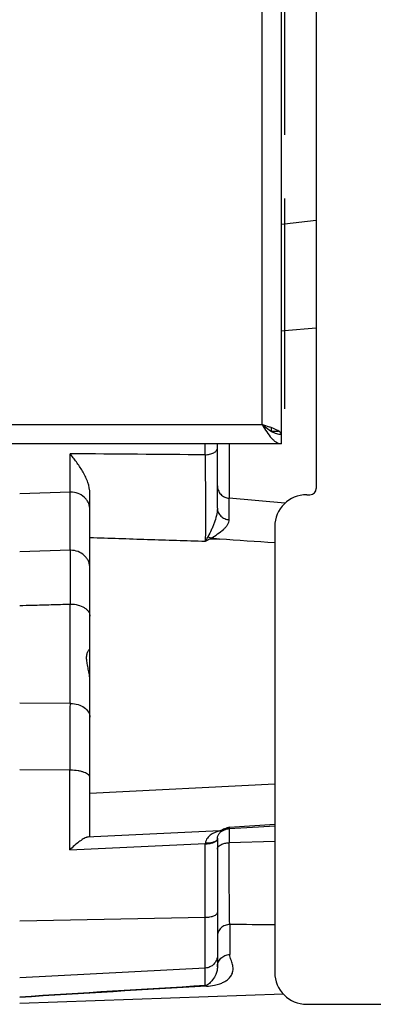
# Model space of a CAD drawing. Extents: x -1680 to 1181, y 8 to 1739.
# Tile 12 of 73: x -576 to -521, y 181 to 336. Entities that reach past the tile are written whole.
import ezdxf

# ---------------------------------------------------------------- set-up
doc = ezdxf.new("R2010")
doc.units = 0
doc.header["$LTSCALE"] = 65.395
doc.layers.add('SG48_1', color=7, linetype='CONTINUOUS')

msp = doc.modelspace()

# ---------------------------------------------------------------- linework, layer by layer
at = {"layer": 'SG48_1', "color": 6, "linetype": 'CONTINUOUS'}
for p, q in [((-535.33, 433.27), (-535.33, 269.27)), ((-529.83, 345.5), (-529.83, 262.27)), ((-536.83, 271.21), (-536.83, 271.77)), ((-535.33, 269.27), (-670.33, 269.27)), ((-545.33, 259.16), (-545.33, 269.27)), ((-565.33, 207.74), (-565.33, 261.44)), ((-536.33, 256.27), (-536.33, 186.27)), ((-545.33, 207.24), (-545.33, 207.32)), ((-545.33, 207.25), (-545.33, 187.16)), ((-534.98, 182.85), (-576.33, 181.41)), ((-531.33, 181.27), (-468.83, 181.27))]:
    msp.add_line(p, q, dxfattribs=at)
at = {"layer": 'SG48_1', "color": 9, "linetype": 'CONTINUOUS'}
for p, q in [((-538.33, 272.27), (-538.33, 430.27)), ((-535.33, 303.73), (-534.83, 303.79)), ((-534.83, 303.79), (-529.83, 304.39)), ((-535.33, 287.01), (-534.83, 287.05)), ((-534.83, 287.05), (-529.83, 287.46)), ((-667.33, 272.27), (-538.33, 272.27)), ((-547.26, 267.53), (-547.26, 269.27)), ((-543.51, 269.27), (-543.51, 260.71)), ((-568.44, 252.54), (-568.44, 267.69)), ((-568.44, 261.69), (-576.33, 261.43)), ((-534.74, 259.92), (-543.51, 260.71)), ((-568.44, 252.54), (-576.33, 252.31)), ((-568.44, 228.49), (-568.44, 244.09)), ((-568.44, 228.49), (-576.33, 228.52)), ((-568.49, 218.01), (-576.33, 218.08)), ((-568.49, 205.51), (-568.49, 218.01)), ((-536.33, 215.85), (-565.33, 214.34)), ((-543.51, 209.06), (-543.51, 209.04)), ((-543.51, 208.86), (-543.51, 206.64)), ((-543.44, 209.09), (-536.33, 209.53)), ((-544.97, 208.49), (-565.79, 207.49)), ((-545.33, 207.32), (-545.33, 207.32)), ((-568.49, 205.51), (-547.23, 206.53)), ((-547.23, 184.2), (-547.23, 206.46)), ((-536.33, 206.85), (-543.51, 206.64)), ((-576.33, 194.36), (-547.23, 194.93)), ((-543.4, 193.8), (-543.4, 189.09)), ((-547.23, 186.96), (-576.33, 185.44))]:
    msp.add_line(p, q, dxfattribs=at)
at = {"layer": 'SG48_1', "color": 2, "linetype": 'CONTINUOUS'}
for p, q in [((-534.83, 344.77), (-534.83, 317.77)), ((-534.83, 307.77), (-534.83, 274.77)), ((-536.83, 271.27), (-535.73, 271.27)), ((-531.33, 261.27), (-530.83, 261.27)), ((-546.46, 254.36), (-545, 254.3)), ((-545.02, 254.3), (-546.34, 254.44)), ((-545, 254.29), (-545.02, 254.3)), ((-545, 254.29), (-545.02, 254.3)), ((-544.11, 208.83), (-544.36, 208.74)), ((-544.32, 208.62), (-544.2, 208.68)), ((-544.11, 208.83), (-544.23, 208.79)), ((-544.2, 208.68), (-544.07, 208.72)), ((-543.57, 208.99), (-543.56, 209)), ((-543.57, 208.99), (-543.56, 209)), ((-545.33, 207.25), (-545.33, 207.24))]:
    msp.add_line(p, q, dxfattribs=at)
at = {"layer": 'SG48_1', "color": 6, "linetype": 'CONTINUOUS'}
for points in [[(-544.07, 208.72), (-544.01, 208.75), (-543.88, 208.79), (-543.76, 208.82), (-543.62, 208.84), (-543.49, 208.86), (-543.46, 208.86)], [(-543.46, 208.86), (-541.65, 208.97), (-538.91, 209.14), (-536.33, 209.3)], [(-545.33, 207.32), (-545.32, 207.41), (-545.31, 207.49), (-545.29, 207.57), (-545.27, 207.66), (-545.24, 207.74), (-545.2, 207.82), (-545.16, 207.9), (-545.12, 207.98), (-545.06, 208.07), (-544.99, 208.16), (-544.91, 208.24), (-544.82, 208.32), (-544.73, 208.39), (-544.66, 208.44), (-544.6, 208.48), (-544.54, 208.52), (-544.49, 208.55), (-544.44, 208.57), (-544.4, 208.59), (-544.36, 208.6), (-544.34, 208.62), (-544.32, 208.62)]]:
    msp.add_lwpolyline(points, dxfattribs=at)
for centre, radius, start, end in [((-606.92, 236.38), 49.61, 38.9371, 39.1291), ((-531.33, 256.27), 5, 90, 180), ((-531.33, 186.27), 5, 180, 270)]:
    msp.add_arc(centre, radius, start, end, dxfattribs=at)
at = {"layer": 'SG48_1', "color": 9, "linetype": 'CONTINUOUS'}
for centre, radius, start, end in [((-568.33, 258.4), 3.28, 90, 91.8271), ((-568.33, 249.25), 3.28, 90, 91.8271), ((2881.31, 248.32), 3449.75, 179.9299, 180.0701), ((-568.33, 239.35), 4.75, 89.999, 91.2633), ((2413.36, 208.38), 2981.87, 179.61346, 179.81498), ((-568.33, 224.35), 4.14, 90.0003, 91.4477), ((-568.33, 209.99), 8.02, 90.0009, 91.1231), ((-543.58, 206.77), 2.01, 108.0964, 115.6727), ((-543.72, 207.22), 1.61, 175.6398, 176.1089), ((-543.75, 207.22), 1.59, 176.2236, 177.4392), ((-543.66, 207.21), 1.67, 177.4504, 178.8818), ((-543.61, 206.83), 1.94, 115.6666, 116.0776), ((-545.89, 206.46), 1.34, 174.7223, 176.9066), ((-139.82, -6640.66), 6837.01, 93.416208, 93.660578), ((-129.67, -6977.01), 7173.28, 93.335675, 93.569964)]:
    msp.add_arc(centre, radius, start, end, dxfattribs=at)
at = {"layer": 'SG48_1', "color": 2, "linetype": 'CONTINUOUS'}
for centre, radius, start, end in [((-530.83, 262.27), 1, 270.0003, 359.9997), ((-563.71, 263.99), 19.31, 328.5917, 330.8623), ((-515.39, 197.87), 64.47, 118.8096, 119.5952), ((-551.6, 257.24), 5.45, 330.859, 332.1862), ((-545.36, 256.56), 2.34, 232.5392, 234.7296), ((-545.58, 256.18), 1.9, 244.1429, 246.4895), ((-529.2, 169.71), 41.87, 111.2215, 112.115), ((-510.57, 121.36), 93.68, 110.5378, 110.9807), ((-545.33, 211.61), 3.15, 304.2297, 306.8884), ((-543.64, 207.21), 1.69, 178.8565, 179.9982), ((-544.98, 210.27), 1.77, 270.5544, 292.115), ((-547.24, 211.77), 5.24, 270.176, 271.6738), ((-543.4, 206.46), 3.83, 178.9254, 179.9727), ((-547.33, 211.75), 5.28, 271.1234, 272.6151)]:
    msp.add_arc(centre, radius, start, end, dxfattribs=at)
at = {"layer": 'SG48_1', "color": 6, "linetype": 'CONTINUOUS'}
msp.add_ellipse((-568.33, 207.57), major_axis=(3, 0.17), ratio=0.138903, start_param=-0.567989, end_param=-0.007869, dxfattribs=at)
at = {"layer": 'SG48_1', "color": 2, "linetype": 'CONTINUOUS'}
for points, knots in [([(-538.33, 272.27), (-538.08, 272.07), (-537.6, 271.7), (-536.87, 271.2), (-536.11, 270.85), (-535.58, 270.77), (-535.33, 270.77)], [0, 0, 0, 0, 0.276594, 0.538423, 0.777823, 1, 1, 1, 1]), ([(-535.33, 270.77), (-535.33, 270.83), (-535.39, 270.98), (-535.58, 271.17), (-535.86, 271.35), (-536.23, 271.53), (-536.68, 271.72), (-537.39, 271.97), (-537.95, 272.15), (-538.33, 272.27)], [0, 0, 0, 0, 0.05681, 0.130246, 0.227172, 0.348097, 0.490512, 0.650232, 1, 1, 1, 1]), ([(-538.33, 272.27), (-538.11, 272.13), (-537.7, 271.86), (-537.3, 271.56), (-537.14, 271.4)], [0, 0, 0, 0, 0.536952, 1, 1, 1, 1]), ([(-546.41, 254.47), (-546.43, 254.48), (-546.54, 254.53), (-546.64, 254.6), (-546.71, 254.65)], [0, 0, 0, 0, 0.239073, 1, 1, 1, 1]), ([(-544.07, 208.72), (-544.03, 208.74), (-543.86, 208.82), (-543.69, 208.91), (-543.57, 208.99)], [0, 0, 0, 0, 0.235403, 1, 1, 1, 1]), ([(-545.33, 207.24), (-545.33, 207.22), (-545.34, 207.18), (-545.35, 207.15), (-545.35, 207.14)], [0, 0, 0, 0, 0.739124, 1, 1, 1, 1]), ([(-547.09, 206.47), (-546.88, 206.48), (-546.49, 206.52), (-546.03, 206.63), (-545.72, 206.76), (-545.51, 206.89), (-545.39, 207.01), (-545.35, 207.11)], [0, 0, 0, 0, 0.328346, 0.616005, 0.737511, 0.841796, 1, 1, 1, 1]), ([(-545.38, 207.09), (-545.43, 207.01), (-545.63, 206.84), (-546.02, 206.68), (-546.53, 206.57), (-546.9, 206.54), (-547.09, 206.54)], [0, 0, 0, 0, 0.163645, 0.399198, 0.690906, 1, 1, 1, 1])]:
    msp.add_open_spline(points, degree=3, knots=knots, dxfattribs=at)
at = {"layer": 'SG48_1', "color": 6, "linetype": 'CONTINUOUS'}
for points, knots in [([(-538.33, 272.27), (-538.09, 271.88), (-537.62, 271.15), (-537, 270.31), (-536.48, 269.78), (-536.11, 269.49), (-535.72, 269.31), (-535.46, 269.27), (-535.33, 269.27)], [0, 0, 0, 0, 0.312601, 0.592696, 0.71328, 0.819587, 0.913511, 1, 1, 1, 1]), ([(-565.33, 261.44), (-565.33, 262.03), (-565.58, 263.21), (-566.34, 264.8), (-567.29, 266.24), (-567.98, 267.13), (-568.33, 267.56)], [0, 0, 0, 0, 0.256026, 0.510804, 0.75958, 1, 1, 1, 1]), ([(-565.33, 232.07), (-565.33, 232.38), (-565.39, 233), (-565.57, 233.88), (-565.75, 234.72), (-565.86, 235.47), (-565.83, 236.03), (-565.74, 236.4), (-565.65, 236.62), (-565.56, 236.79), (-565.48, 236.91), (-565.41, 236.98), (-565.37, 237.01), (-565.35, 237.02), (-565.34, 237.02)], [0, 0, 0, 0, 0.181118, 0.360383, 0.529611, 0.680291, 0.80519, 0.857202, 0.902081, 0.939532, 0.968954, 0.989392, 0.995944, 1, 1, 1, 1]), ([(-565.79, 207.49), (-565.88, 207.46), (-566.08, 207.38), (-566.51, 207.15), (-567.08, 206.76), (-567.78, 206.18), (-568.25, 205.74), (-568.49, 205.51)], [0, 0, 0, 0, 0.085974, 0.188392, 0.429788, 0.704511, 1, 1, 1, 1])]:
    msp.add_open_spline(points, degree=3, knots=knots, dxfattribs=at)
at = {"layer": 'SG48_1', "color": 9, "linetype": 'CONTINUOUS'}
for points in [[(-547.26, 267.53), (-554.32, 267.58), (-561.38, 267.64), (-568.44, 267.69)], [(-536.33, 193.74), (-538.69, 193.76), (-541.05, 193.78), (-543.4, 193.8)]]:
    msp.add_open_spline(points, degree=3, dxfattribs=at)
for points, knots in [([(-547.26, 267.53), (-547.02, 267.54), (-546.66, 267.58), (-546.21, 267.71), (-545.9, 267.84), (-545.65, 268), (-545.47, 268.19), (-545.36, 268.38), (-545.33, 268.52), (-545.33, 268.58)], [0, 0, 0, 0, 0.303124, 0.454073, 0.595162, 0.720624, 0.828529, 0.919869, 1, 1, 1, 1]), ([(-547.26, 267.53), (-547.23, 265.06), (-547.21, 261.42), (-547.21, 256.89), (-547.22, 254.82), (-547.23, 253.93)], [0, 0, 0, 0, 0.544797, 0.803009, 1, 1, 1, 1]), ([(-565.33, 258.95), (-565.33, 259.13), (-565.37, 259.49), (-565.54, 260.01), (-565.82, 260.48), (-566.33, 261.04), (-567.17, 261.55), (-567.94, 261.69), (-568.33, 261.69)], [0, 0, 0, 0, 0.119669, 0.240216, 0.362375, 0.486607, 0.740345, 1, 1, 1, 1]), ([(-545.33, 262.66), (-545.33, 262.42), (-545.24, 261.94), (-544.84, 261.3), (-544.22, 260.86), (-543.74, 260.73), (-543.51, 260.71)], [0, 0, 0, 0, 0.239556, 0.497501, 0.757052, 1, 1, 1, 1]), ([(-543.47, 257.34), (-543.47, 257.68), (-543.48, 258.81), (-543.49, 259.93), (-543.51, 260.71)], [0, 0, 0, 0, 0.30815, 1, 1, 1, 1]), ([(-545.33, 259.16), (-545.33, 258.77), (-545.47, 257.97), (-545.77, 257.01), (-546.06, 256.26), (-546.36, 255.55), (-546.61, 255.04), (-546.78, 254.7)], [0, 0, 0, 0, 0.251727, 0.509121, 0.636422, 0.761261, 1, 1, 1, 1]), ([(-545.33, 259.16), (-545.33, 258.94), (-545.23, 258.47), (-544.82, 257.88), (-544.2, 257.47), (-543.71, 257.35), (-543.47, 257.34)], [0, 0, 0, 0, 0.240183, 0.486045, 0.739977, 1, 1, 1, 1]), ([(-546.34, 254.44), (-545.98, 254.65), (-545.31, 255.09), (-544.54, 255.67), (-544.02, 256.17), (-543.72, 256.54), (-543.52, 256.93), (-543.46, 257.21), (-543.47, 257.34)], [0, 0, 0, 0, 0.295482, 0.567524, 0.691198, 0.804263, 0.906362, 1, 1, 1, 1]), ([(-547.23, 253.93), (-550.24, 254.02), (-556.28, 254.21), (-562.31, 254.4), (-565.33, 254.5)], [0, 0, 0, 0, 0.499999, 1, 1, 1, 1]), ([(-565.33, 249.8), (-565.33, 249.98), (-565.37, 250.34), (-565.54, 250.86), (-565.82, 251.33), (-566.33, 251.89), (-567.17, 252.4), (-567.94, 252.54), (-568.33, 252.54)], [0, 0, 0, 0, 0.119669, 0.240217, 0.362375, 0.486606, 0.740345, 1, 1, 1, 1]), ([(-576.33, 243.88), (-575.67, 243.9), (-574.03, 243.94), (-571.4, 244.02), (-569.42, 244.07), (-568.44, 244.09)], [0, 0, 0, 0, 0.249997, 0.625003, 1, 1, 1, 1]), ([(-568.33, 244.1), (-567.95, 244.1), (-567.21, 244.01), (-566.36, 243.67), (-565.84, 243.27), (-565.55, 242.95), (-565.37, 242.58), (-565.33, 242.32), (-565.33, 242.2)], [0, 0, 0, 0, 0.298017, 0.570124, 0.691406, 0.801975, 0.903584, 1, 1, 1, 1]), ([(-568.33, 228.49), (-567.95, 228.49), (-567.19, 228.39), (-566.21, 227.94), (-565.61, 227.32), (-565.37, 226.76), (-565.33, 226.46), (-565.33, 226.32)], [0, 0, 0, 0, 0.285035, 0.550722, 0.786355, 0.894913, 1, 1, 1, 1]), ([(-565.33, 216.88), (-565.33, 216.96), (-565.38, 217.13), (-565.57, 217.34), (-565.85, 217.53), (-566.23, 217.69), (-566.68, 217.83), (-567.39, 217.97), (-567.95, 218.01), (-568.33, 218.01)], [0, 0, 0, 0, 0.066629, 0.146358, 0.245857, 0.366393, 0.506178, 0.661643, 1, 1, 1, 1]), ([(-543.46, 208.86), (-543.45, 208.86), (-543.45, 208.87), (-543.45, 208.88), (-543.45, 208.9), (-543.44, 208.93), (-543.44, 209), (-543.44, 209.05), (-543.44, 209.09)], [0, 0, 0, 0, 0.018698, 0.066602, 0.145055, 0.254282, 0.565322, 1, 1, 1, 1]), ([(-544.97, 208.49), (-545.18, 208.44), (-545.64, 208.28), (-546.2, 208), (-546.63, 207.68), (-546.91, 207.38), (-547.13, 207.01), (-547.21, 206.73), (-547.22, 206.59)], [0, 0, 0, 0, 0.215372, 0.465232, 0.594093, 0.725211, 0.859749, 1, 1, 1, 1]), ([(-545.33, 205.63), (-545.33, 205.69), (-545.31, 205.82), (-545.2, 206), (-545.03, 206.17), (-544.7, 206.39), (-544.18, 206.57), (-543.74, 206.63), (-543.51, 206.64)], [0, 0, 0, 0, 0.080027, 0.171082, 0.278571, 0.40356, 0.694435, 1, 1, 1, 1]), ([(-543.4, 193.8), (-543.43, 195.51), (-543.47, 199.79), (-543.5, 204.07), (-543.51, 206.64)], [0, 0, 0, 0, 0.399855, 1, 1, 1, 1]), ([(-547.23, 194.93), (-546.98, 194.94), (-546.62, 194.97), (-546.18, 195.06), (-545.89, 195.15), (-545.66, 195.26), (-545.48, 195.39), (-545.36, 195.52), (-545.33, 195.63), (-545.33, 195.68)], [0, 0, 0, 0, 0.340022, 0.494986, 0.633914, 0.753629, 0.852685, 0.9326, 1, 1, 1, 1]), ([(-543.4, 193.8), (-543.65, 193.79), (-544.15, 193.69), (-544.7, 193.34), (-545.03, 192.95), (-545.26, 192.52), (-545.33, 192.16), (-545.33, 191.93)], [0, 0, 0, 0, 0.247881, 0.510427, 0.640909, 0.767347, 1, 1, 1, 1]), ([(-545.33, 188.96), (-545.33, 188.71), (-545.43, 188.2), (-545.85, 187.55), (-546.47, 187.1), (-546.98, 186.97), (-547.23, 186.96)], [0, 0, 0, 0, 0.249893, 0.499848, 0.749891, 1, 1, 1, 1]), ([(-547.05, 184.12), (-546.63, 184.14), (-546.06, 184.21), (-545.37, 184.37), (-544.88, 184.51), (-544.4, 184.71), (-543.83, 185.04), (-543.32, 185.5), (-542.95, 186.14), (-542.84, 186.84), (-542.93, 187.43), (-543.07, 187.91), (-543.21, 188.29), (-543.35, 188.68), (-543.4, 188.95), (-543.4, 189.09)], [0, 0, 0, 0, 0.161263, 0.221526, 0.273205, 0.355539, 0.420537, 0.525804, 0.61497, 0.700561, 0.791795, 0.841254, 0.893155, 0.946503, 1, 1, 1, 1]), ([(-545.33, 187.17), (-545.33, 187.41), (-545.23, 187.91), (-544.8, 188.54), (-544.16, 188.97), (-543.66, 189.08), (-543.4, 189.09)], [0, 0, 0, 0, 0.245519, 0.493641, 0.745463, 1, 1, 1, 1]), ([(-545.33, 187.16), (-545.33, 186.96), (-545.37, 186.56), (-545.59, 185.84), (-545.94, 185.26), (-546.32, 184.81), (-546.58, 184.56), (-546.8, 184.38), (-547.01, 184.25), (-547.15, 184.21), (-547.23, 184.2)], [0, 0, 0, 0, 0.161667, 0.328153, 0.5974, 0.704705, 0.799954, 0.88867, 0.935829, 1, 1, 1, 1]), ([(-547.23, 184.2), (-547.21, 184.19), (-547.15, 184.18), (-547.09, 184.14), (-547.05, 184.12)], [0, 0, 0, 0, 0.230358, 1, 1, 1, 1])]:
    msp.add_open_spline(points, degree=3, knots=knots, dxfattribs=at)
at = {"layer": 'SG48_1', "color": 6, "linetype": 'CONTINUOUS'}
msp.add_open_spline([(-536.33, 253.71), (-539.22, 253.9), (-542.11, 254.1), (-545, 254.3)], degree=3, dxfattribs=at)
at = {"layer": 'SG48_1', "color": 2, "linetype": 'CONTINUOUS'}
for points in [[(-545.35, 207.14), (-545.36, 207.13), (-545.37, 207.11), (-545.38, 207.09)], [(-545.35, 207.11), (-545.34, 207.14), (-545.33, 207.18), (-545.33, 207.21)]]:
    msp.add_open_spline(points, degree=3, dxfattribs=at)

doc.saveas('drawing.dxf')
